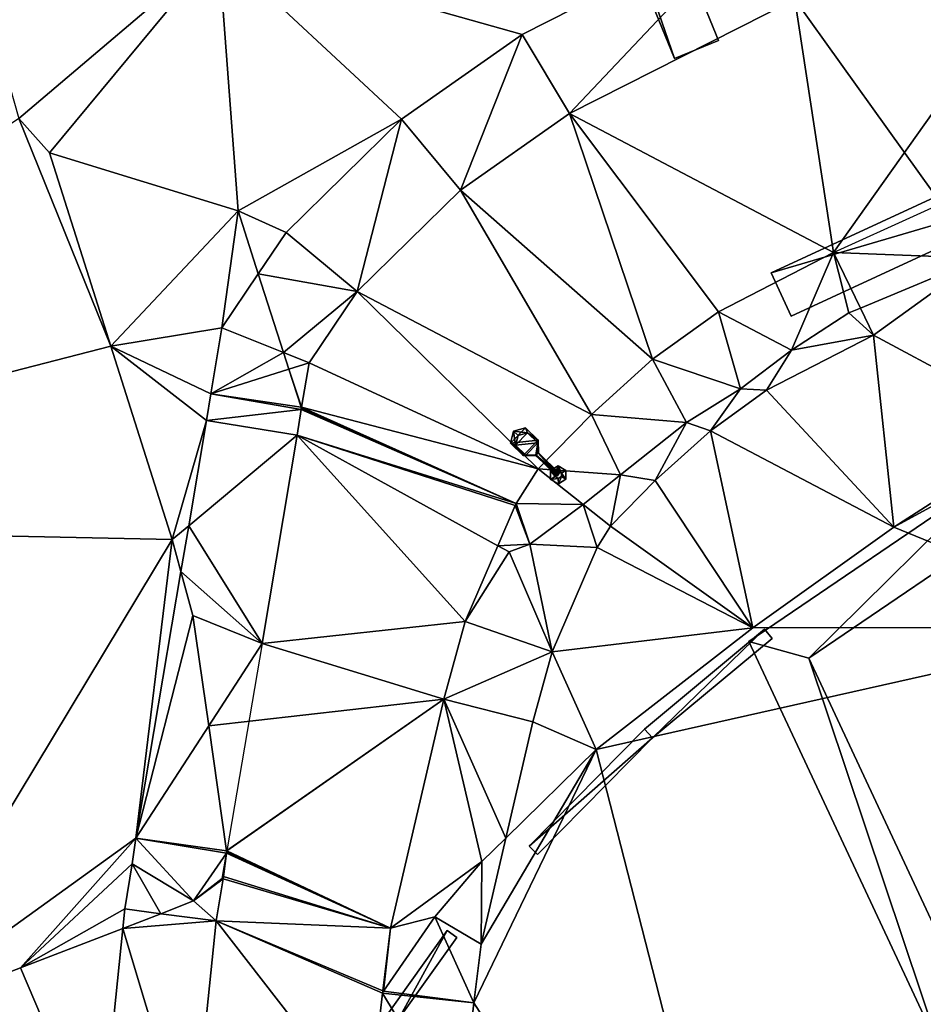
# Model space of a CAD drawing. Header units: inches. Extents: x 573046 to 573309, y 6670408 to 6670677.
# Tile 94 of 111: x 573215 to 573231, y 6670602 to 6670619. Entities that reach past the tile are written whole.
import ezdxf

# ---------------------------------------------------------------- set-up
doc = ezdxf.new("R2010")
doc.units = ezdxf.units.IN
doc.header["$MEASUREMENT"] = 0
for name, color, linetype in [('Objekter_Gjerde', 10, 'Continuous'), ('Objekter_Hekk', 10, 'Continuous'), ('Objekter_Mast', 10, 'Continuous'), ('Objekter_Mur', 10, 'Continuous'), ('Terreng_ortofoto', 10, 'Continuous'), ('Veg', 10, 'Continuous')]:
    doc.layers.add(name, color=color, linetype=linetype)

msp = doc.modelspace()

# ---------------------------------------------------------------- linework, layer by layer
at = {"layer": 'Terreng_ortofoto'}
for points in [[(573218.771, 6670620.17, 216.2), (573212.986, 6670625.835, 216.477), (573215.403, 6670617.305, 216.42)], [(573227.844, 6670620.73, 216.079), (573218.771, 6670620.17, 216.2), (573223.89, 6670618.722, 216.132)], [(573227.844, 6670620.73, 216.079), (573223.89, 6670618.722, 216.132), (573224.69, 6670617.39, 216.22)], [(573227.844, 6670620.73, 216.079), (573224.69, 6670617.39, 216.22), (573228.49, 6670619.32, 216.22)], [(573218.771, 6670620.17, 216.2), (573215.403, 6670617.305, 216.42), (573215.92, 6670616.73, 216.42)], [(573218.771, 6670620.17, 216.2), (573215.92, 6670616.73, 216.42), (573219.1, 6670615.75, 216.51)], [(573218.771, 6670620.17, 216.2), (573219.1, 6670615.75, 216.51), (573221.855, 6670617.296, 216.187)], [(573218.771, 6670620.17, 216.2), (573221.855, 6670617.296, 216.187), (573223.89, 6670618.722, 216.132)], [(573228.49, 6670619.32, 216.22), (573231.612, 6670614.952, 216.173), (573232.377, 6670619.611, 216.3)], [(573228.49, 6670619.32, 216.22), (573224.69, 6670617.39, 216.22), (573229.14, 6670615.05, 216.38)], [(573228.49, 6670619.32, 216.22), (573229.14, 6670615.05, 216.38), (573231.612, 6670614.952, 216.173)], [(573221.855, 6670617.296, 216.187), (573222.85, 6670616.1, 216.22), (573223.89, 6670618.722, 216.132)], [(573224.69, 6670617.39, 216.22), (573223.89, 6670618.722, 216.132), (573222.85, 6670616.1, 216.22)], [(573205.324, 6670610.474, 216.438), (573216.955, 6670613.47, 216.39), (573215.403, 6670617.305, 216.42)], [(573215.403, 6670617.305, 216.42), (573216.955, 6670613.47, 216.39), (573215.92, 6670616.73, 216.42)], [(573224.69, 6670617.39, 216.22), (573222.85, 6670616.1, 216.22), (573226.09, 6670613.25, 216.23)], [(573224.69, 6670617.39, 216.22), (573226.09, 6670613.25, 216.23), (573227.2, 6670614.05, 216.29)], [(573224.69, 6670617.39, 216.22), (573227.2, 6670614.05, 216.29), (573229.14, 6670615.05, 216.38)], [(573221.855, 6670617.296, 216.187), (573219.1, 6670615.75, 216.51), (573219.912, 6670615.386, 216.41)], [(573221.855, 6670617.296, 216.187), (573219.912, 6670615.386, 216.41), (573221.11, 6670614.39, 216.19)], [(573221.855, 6670617.296, 216.187), (573221.11, 6670614.39, 216.19), (573222.85, 6670616.1, 216.22)], [(573219.1, 6670615.75, 216.51), (573215.92, 6670616.73, 216.42), (573216.955, 6670613.47, 216.39)], [(573225.06, 6670612.32, 216.23), (573222.85, 6670616.1, 216.22), (573221.11, 6670614.39, 216.19)], [(573225.06, 6670612.32, 216.23), (573226.09, 6670613.25, 216.23), (573222.85, 6670616.1, 216.22)], [(573219.1, 6670615.75, 216.51), (573216.955, 6670613.47, 216.39), (573218.828, 6670613.779, 216.417)], [(573219.1, 6670615.75, 216.51), (573218.828, 6670613.779, 216.417), (573219.441, 6670614.688, 216.462)], [(573219.1, 6670615.75, 216.51), (573219.441, 6670614.688, 216.462), (573219.912, 6670615.386, 216.41)], [(573219.912, 6670615.386, 216.41), (573219.441, 6670614.688, 216.462), (573221.11, 6670614.39, 216.19)], [(573229.14, 6670615.05, 216.38), (573227.2, 6670614.05, 216.29), (573228.43, 6670613.4, 216.29)], [(573229.14, 6670615.05, 216.38), (573228.43, 6670613.4, 216.29), (573229.4, 6670614.03, 216.19)], [(573229.14, 6670615.05, 216.38), (573229.4, 6670614.03, 216.19), (573229.595, 6670614.111, 216.189)], [(573229.14, 6670615.05, 216.38), (573229.595, 6670614.111, 216.189), (573231.612, 6670614.952, 216.173)], [(573231.612, 6670614.952, 216.173), (573229.595, 6670614.111, 216.189), (573229.816, 6670613.655, 216.2)], [(573232.75, 6670612.08, 216.39), (573231.612, 6670614.952, 216.173), (573229.816, 6670613.655, 216.2)], [(573218.828, 6670613.779, 216.417), (573219.867, 6670613.363, 216.402), (573219.441, 6670614.688, 216.462)], [(573221.11, 6670614.39, 216.19), (573219.441, 6670614.688, 216.462), (573219.867, 6670613.363, 216.402)], [(573221.11, 6670614.39, 216.19), (573219.867, 6670613.363, 216.402), (573220.3, 6670613.19, 216.2)], [(573224.16, 6670611.4, 216.23), (573221.11, 6670614.39, 216.19), (573220.3, 6670613.19, 216.2)], [(573225.06, 6670612.32, 216.23), (573221.11, 6670614.39, 216.19), (573224.16, 6670611.4, 216.23)], [(573227.57, 6670612.75, 216.14), (573227.2, 6670614.05, 216.29), (573226.09, 6670613.25, 216.23)], [(573227.57, 6670612.75, 216.14), (573228.43, 6670613.4, 216.29), (573227.2, 6670614.05, 216.29)], [(573229.816, 6670613.655, 216.2), (573229.4, 6670614.03, 216.19), (573228.43, 6670613.4, 216.29)], [(573229.816, 6670613.655, 216.2), (573229.595, 6670614.111, 216.189), (573229.4, 6670614.03, 216.19)], [(573218.64, 6670612.668, 216.315), (573218.828, 6670613.779, 216.417), (573216.955, 6670613.47, 216.39)], [(573218.64, 6670612.668, 216.315), (573219.867, 6670613.363, 216.402), (573218.828, 6670613.779, 216.417)], [(573228.013, 6670612.725, 216.192), (573230.16, 6670610.42, 216.39), (573229.816, 6670613.655, 216.2)], [(573228.013, 6670612.725, 216.192), (573229.816, 6670613.655, 216.2), (573228.43, 6670613.4, 216.29)], [(573230.16, 6670610.42, 216.39), (573232.75, 6670612.08, 216.39), (573229.816, 6670613.655, 216.2)], [(573217.99, 6670610.21, 216.36), (573216.955, 6670613.47, 216.39), (573205.324, 6670610.474, 216.438)], [(573217.99, 6670610.21, 216.36), (573218.57, 6670612.219, 216.299), (573216.955, 6670613.47, 216.39)], [(573218.64, 6670612.668, 216.315), (573216.955, 6670613.47, 216.39), (573218.57, 6670612.219, 216.299)], [(573218.64, 6670612.668, 216.315), (573219.957, 6670613.082, 216.389), (573219.867, 6670613.363, 216.402)], [(573219.957, 6670613.082, 216.389), (573220.3, 6670613.19, 216.2), (573219.867, 6670613.363, 216.402)], [(573228.013, 6670612.725, 216.192), (573228.43, 6670613.4, 216.29), (573227.57, 6670612.75, 216.14)], [(573220.173, 6670612.44, 216.36), (573220.3, 6670613.19, 216.2), (573219.957, 6670613.082, 216.389)], [(573220.173, 6670612.44, 216.36), (573224.16, 6670611.4, 216.23), (573220.3, 6670613.19, 216.2)], [(573226.66, 6670612.18, 216.25), (573226.09, 6670613.25, 216.23), (573225.06, 6670612.32, 216.23)], [(573227.57, 6670612.75, 216.14), (573226.09, 6670613.25, 216.23), (573226.66, 6670612.18, 216.25)], [(573218.64, 6670612.668, 216.315), (573220.164, 6670612.439, 216.36), (573219.957, 6670613.082, 216.389)], [(573220.164, 6670612.439, 216.36), (573220.173, 6670612.44, 216.36), (573219.957, 6670613.082, 216.389)], [(573218.64, 6670612.668, 216.315), (573218.57, 6670612.219, 216.299), (573220.167, 6670612.4, 216.36)], [(573218.64, 6670612.668, 216.315), (573220.167, 6670612.4, 216.36), (573220.164, 6670612.439, 216.36)], [(573227.57, 6670612.75, 216.14), (573226.66, 6670612.18, 216.25), (573227.066, 6670612.042, 216.233)], [(573228.013, 6670612.725, 216.192), (573227.57, 6670612.75, 216.14), (573227.066, 6670612.042, 216.233)], [(573228.013, 6670612.725, 216.192), (573227.066, 6670612.042, 216.233), (573230.16, 6670610.42, 216.39)], [(573218.57, 6670612.219, 216.299), (573220.1, 6670611.97, 216.22), (573220.167, 6670612.4, 216.36)], [(573220.167, 6670612.4, 216.36), (573220.1, 6670611.97, 216.22), (573223.791, 6670610.817, 216.23)], [(573220.164, 6670612.439, 216.36), (573220.17, 6670612.42, 216.361), (573220.173, 6670612.44, 216.36)], [(573220.164, 6670612.439, 216.36), (573220.167, 6670612.4, 216.36), (573220.17, 6670612.42, 216.361)], [(573220.167, 6670612.4, 216.36), (573223.791, 6670610.817, 216.23), (573220.17, 6670612.42, 216.361)], [(573220.17, 6670612.42, 216.361), (573223.791, 6670610.817, 216.23), (573220.173, 6670612.44, 216.36)], [(573220.173, 6670612.44, 216.36), (573223.791, 6670610.817, 216.23), (573224.16, 6670611.4, 216.23)], [(573225.55, 6670611.3, 216.21), (573225.06, 6670612.32, 216.23), (573224.16, 6670611.4, 216.23)], [(573226.66, 6670612.18, 216.25), (573225.06, 6670612.32, 216.23), (573225.55, 6670611.3, 216.21)], [(573217.99, 6670610.21, 216.36), (573218.269, 6670610.443, 216.342), (573218.57, 6670612.219, 216.299)], [(573218.57, 6670612.219, 216.299), (573218.269, 6670610.443, 216.342), (573220.1, 6670611.97, 216.22)], [(573226.66, 6670612.18, 216.25), (573225.55, 6670611.3, 216.21), (573226.134, 6670611.202, 216.231)], [(573226.66, 6670612.18, 216.25), (573226.134, 6670611.202, 216.231), (573227.066, 6670612.042, 216.233)], [(573226.134, 6670611.202, 216.231), (573227.78, 6670608.72, 216.39), (573227.066, 6670612.042, 216.233)], [(573230.16, 6670610.42, 216.39), (573227.066, 6670612.042, 216.233), (573227.78, 6670608.72, 216.39)], [(573230.16, 6670610.42, 216.39), (573232.918, 6670611.924, 216.387), (573232.75, 6670612.08, 216.39)], [(573218.269, 6670610.443, 216.342), (573219.505, 6670608.455, 216.29), (573220.1, 6670611.97, 216.22)], [(573222.93, 6670608.83, 216.32), (573220.1, 6670611.97, 216.22), (573219.505, 6670608.455, 216.29)], [(573223.48, 6670610.105, 216.261), (573220.1, 6670611.97, 216.22), (573222.93, 6670608.83, 216.32)], [(573223.48, 6670610.105, 216.261), (573223.772, 6670610.782, 216.23), (573220.1, 6670611.97, 216.22)], [(573223.772, 6670610.782, 216.23), (573223.791, 6670610.817, 216.23), (573220.1, 6670611.97, 216.22)], [(573230.16, 6670610.42, 216.39), (573234.296, 6670608.727, 216.362), (573232.918, 6670611.924, 216.387)], [(573224.92, 6670610.8, 216.16), (573224.16, 6670611.4, 216.23), (573223.791, 6670610.817, 216.23)], [(573224.92, 6670610.8, 216.16), (573225.55, 6670611.3, 216.21), (573224.16, 6670611.4, 216.23)], [(573224.92, 6670610.8, 216.16), (573225.382, 6670610.433, 216.174), (573225.55, 6670611.3, 216.21)], [(573226.134, 6670611.202, 216.231), (573225.55, 6670611.3, 216.21), (573225.382, 6670610.433, 216.174)], [(573226.134, 6670611.202, 216.231), (573225.382, 6670610.433, 216.174), (573227.78, 6670608.72, 216.39)], [(573223.48, 6670610.105, 216.261), (573224.02, 6670610.13, 216.13), (573223.772, 6670610.782, 216.23)], [(573223.772, 6670610.782, 216.23), (573224.02, 6670610.13, 216.13), (573223.791, 6670610.817, 216.23)], [(573224.92, 6670610.8, 216.16), (573223.791, 6670610.817, 216.23), (573224.02, 6670610.13, 216.13)], [(573224.92, 6670610.8, 216.16), (573224.02, 6670610.13, 216.13), (573225.155, 6670610.074, 216.141)], [(573224.92, 6670610.8, 216.16), (573225.155, 6670610.074, 216.141), (573225.382, 6670610.433, 216.174)], [(573217.99, 6670610.21, 216.36), (573205.324, 6670610.474, 216.438), (573213.089, 6670602.087, 216.46)], [(573217.99, 6670610.21, 216.36), (573218.138, 6670609.668, 216.36), (573218.269, 6670610.443, 216.342)], [(573218.138, 6670609.668, 216.36), (573219.505, 6670608.455, 216.29), (573218.269, 6670610.443, 216.342)], [(573227.78, 6670608.72, 216.39), (573225.382, 6670610.433, 216.174), (573225.155, 6670610.074, 216.141)], [(573230.16, 6670610.42, 216.39), (573227.78, 6670608.72, 216.39), (573234.296, 6670608.727, 216.362)], [(573217.378, 6670605.177, 216.382), (573217.99, 6670610.21, 216.36), (573213.089, 6670602.087, 216.46)], [(573217.378, 6670605.177, 216.382), (573218.138, 6670609.668, 216.36), (573217.99, 6670610.21, 216.36)], [(573223.67, 6670610, 216.29), (573223.48, 6670610.105, 216.261), (573222.93, 6670608.83, 216.32)], [(573223.67, 6670610, 216.29), (573222.93, 6670608.83, 216.32), (573224.396, 6670608.315, 216.295)], [(573223.67, 6670610, 216.29), (573224.02, 6670610.13, 216.13), (573223.48, 6670610.105, 216.261)], [(573223.67, 6670610, 216.29), (573224.396, 6670608.315, 216.295), (573224.02, 6670610.13, 216.13)], [(573225.155, 6670610.074, 216.141), (573224.02, 6670610.13, 216.13), (573224.396, 6670608.315, 216.295)], [(573227.78, 6670608.72, 216.39), (573225.155, 6670610.074, 216.141), (573224.396, 6670608.315, 216.295)], [(573217.378, 6670605.177, 216.382), (573218.34, 6670608.93, 216.36), (573218.138, 6670609.668, 216.36)], [(573218.138, 6670609.668, 216.36), (573218.34, 6670608.93, 216.36), (573219.505, 6670608.455, 216.29)], [(573217.378, 6670605.177, 216.382), (573218.606, 6670607.069, 216.36), (573218.34, 6670608.93, 216.36)], [(573219.505, 6670608.455, 216.29), (573218.34, 6670608.93, 216.36), (573218.606, 6670607.069, 216.36)], [(573222.93, 6670608.83, 216.32), (573219.505, 6670608.455, 216.29), (573222.57, 6670607.52, 216.32)], [(573222.93, 6670608.83, 216.32), (573222.57, 6670607.52, 216.32), (573224.396, 6670608.315, 216.295)], [(573227.78, 6670608.72, 216.39), (573224.396, 6670608.315, 216.295), (573225.14, 6670606.67, 216.37)], [(573228.338, 6670594.182, 215.85), (573234.296, 6670608.727, 216.362), (573225.14, 6670606.67, 216.37)], [(573227.78, 6670608.72, 216.39), (573225.14, 6670606.67, 216.37), (573234.296, 6670608.727, 216.362)], [(573228.338, 6670594.182, 215.85), (573235.358, 6670591.082, 216.22), (573234.296, 6670608.727, 216.362)], [(573219.505, 6670608.455, 216.29), (573218.606, 6670607.069, 216.36), (573222.57, 6670607.52, 216.32)], [(573224.396, 6670608.315, 216.295), (573222.57, 6670607.52, 216.32), (573224.073, 6670607.138, 216.322)], [(573225.14, 6670606.67, 216.37), (573224.396, 6670608.315, 216.295), (573224.073, 6670607.138, 216.322)], [(573218.606, 6670607.069, 216.36), (573218.907, 6670604.96, 216.36), (573222.57, 6670607.52, 216.32)], [(573221.67, 6670603.66, 216.33), (573222.57, 6670607.52, 216.32), (573218.907, 6670604.96, 216.36)], [(573223.21, 6670604.78, 216.34), (573222.57, 6670607.52, 216.32), (573221.67, 6670603.66, 216.33)], [(573223.21, 6670604.78, 216.34), (573223.615, 6670605.177, 216.346), (573222.57, 6670607.52, 216.32)], [(573222.57, 6670607.52, 216.32), (573223.615, 6670605.177, 216.346), (573224.073, 6670607.138, 216.322)], [(573217.378, 6670605.177, 216.382), (573218.907, 6670604.96, 216.36), (573218.606, 6670607.069, 216.36)], [(573225.14, 6670606.67, 216.37), (573224.073, 6670607.138, 216.322), (573223.615, 6670605.177, 216.346)], [(573223.079, 6670602.399, 216.313), (573225.14, 6670606.67, 216.37), (573223.199, 6670603.391, 216.324)], [(573228.338, 6670594.182, 215.85), (573225.14, 6670606.67, 216.37), (573223.079, 6670602.399, 216.313)], [(573223.199, 6670603.391, 216.324), (573225.14, 6670606.67, 216.37), (573223.615, 6670605.177, 216.346)], [(573217.378, 6670605.177, 216.382), (573213.089, 6670602.087, 216.46), (573215.435, 6670602.99, 216.415)], [(573217.318, 6670604.743, 216.384), (573217.378, 6670605.177, 216.382), (573215.435, 6670602.99, 216.415)], [(573217.318, 6670604.743, 216.384), (573218.35, 6670604.12, 216.37), (573217.378, 6670605.177, 216.382)], [(573218.35, 6670604.12, 216.37), (573218.907, 6670604.92, 216.36), (573217.378, 6670605.177, 216.382)], [(573217.378, 6670605.177, 216.382), (573218.907, 6670604.92, 216.36), (573218.907, 6670604.96, 216.36)], [(573223.21, 6670604.78, 216.34), (573223.199, 6670603.391, 216.324), (573223.615, 6670605.177, 216.346)], [(573218.35, 6670604.12, 216.37), (573218.834, 6670604.498, 216.37), (573218.907, 6670604.92, 216.36)], [(573218.834, 6670604.498, 216.37), (573218.853, 6670604.53, 216.37), (573218.907, 6670604.92, 216.36)], [(573218.853, 6670604.53, 216.37), (573221.67, 6670603.66, 216.33), (573218.907, 6670604.92, 216.36)], [(573221.67, 6670603.66, 216.33), (573218.907, 6670604.96, 216.36), (573218.91, 6670604.939, 216.36)], [(573218.907, 6670604.96, 216.36), (573218.907, 6670604.92, 216.36), (573218.91, 6670604.939, 216.36)], [(573221.67, 6670603.66, 216.33), (573218.91, 6670604.939, 216.36), (573218.907, 6670604.92, 216.36)], [(573217.318, 6670604.743, 216.384), (573215.435, 6670602.99, 216.415), (573217.193, 6670603.985, 216.382)], [(573217.8, 6670603.9, 216.37), (573217.318, 6670604.743, 216.384), (573217.193, 6670603.985, 216.382)], [(573217.8, 6670603.9, 216.37), (573218.35, 6670604.12, 216.37), (573217.318, 6670604.743, 216.384)], [(573222.42, 6670603.85, 216.33), (573223.21, 6670604.78, 216.34), (573221.67, 6670603.66, 216.33)], [(573222.42, 6670603.85, 216.33), (573223.199, 6670603.391, 216.324), (573223.21, 6670604.78, 216.34)], [(573218.834, 6670604.498, 216.37), (573218.847, 6670604.49, 216.37), (573218.853, 6670604.53, 216.37)], [(573218.853, 6670604.53, 216.37), (573218.847, 6670604.49, 216.37), (573221.67, 6670603.66, 216.33)], [(573218.35, 6670604.12, 216.37), (573218.847, 6670604.49, 216.37), (573218.834, 6670604.498, 216.37)], [(573218.35, 6670604.12, 216.37), (573218.73, 6670603.78, 216.39), (573218.847, 6670604.49, 216.37)], [(573218.847, 6670604.49, 216.37), (573218.73, 6670603.78, 216.39), (573221.67, 6670603.66, 216.33)], [(573217.8, 6670603.9, 216.37), (573218.73, 6670603.78, 216.39), (573218.35, 6670604.12, 216.37)], [(573217.193, 6670603.985, 216.382), (573215.435, 6670602.99, 216.415), (573217.159, 6670603.653, 216.382)], [(573217.8, 6670603.9, 216.37), (573217.193, 6670603.985, 216.382), (573217.159, 6670603.653, 216.382)], [(573217.8, 6670603.9, 216.37), (573217.159, 6670603.653, 216.382), (573218.73, 6670603.78, 216.39)], [(573218.73, 6670603.78, 216.39), (573217.159, 6670603.653, 216.382), (573218.32, 6670599.78, 216.36)], [(573218.73, 6670603.78, 216.39), (573218.32, 6670599.78, 216.36), (573221.3, 6670600.47, 216.29)], [(573218.73, 6670603.78, 216.39), (573221.3, 6670600.47, 216.29), (573221.538, 6670602.56, 216.32)], [(573218.73, 6670603.78, 216.39), (573221.538, 6670602.56, 216.32), (573221.542, 6670602.6, 216.32)], [(573218.73, 6670603.78, 216.39), (573221.542, 6670602.6, 216.32), (573221.67, 6670603.66, 216.33)], [(573223.079, 6670602.399, 216.313), (573222.42, 6670603.85, 216.33), (573221.551, 6670602.596, 216.32)], [(573222.42, 6670603.85, 216.33), (573221.67, 6670603.66, 216.33), (573221.551, 6670602.596, 216.32)], [(573223.079, 6670602.399, 216.313), (573223.199, 6670603.391, 216.324), (573222.42, 6670603.85, 216.33)], [(573217.159, 6670603.653, 216.382), (573215.435, 6670602.99, 216.415), (573216.769, 6670599.848, 216.385)], [(573217.159, 6670603.653, 216.382), (573216.769, 6670599.848, 216.385), (573218.32, 6670599.78, 216.36)], [(573221.67, 6670603.66, 216.33), (573221.542, 6670602.6, 216.32), (573221.551, 6670602.596, 216.32)], [(573213.089, 6670602.087, 216.46), (573216.769, 6670599.848, 216.385), (573215.435, 6670602.99, 216.415)], [(573222.85, 6670600.382, 216.287), (573221.538, 6670602.56, 216.32), (573221.3, 6670600.47, 216.29)], [(573221.538, 6670602.56, 216.32), (573221.551, 6670602.596, 216.32), (573221.542, 6670602.6, 216.32)], [(573223.079, 6670602.399, 216.313), (573221.551, 6670602.596, 216.32), (573221.538, 6670602.56, 216.32)], [(573223.079, 6670602.399, 216.313), (573221.538, 6670602.56, 216.32), (573222.85, 6670600.382, 216.287)], [(573228.338, 6670594.182, 215.85), (573223.079, 6670602.399, 216.313), (573222.85, 6670600.382, 216.287)]]:
    msp.add_3dface(points, dxfattribs=at)
at = {"layer": 'Veg', "color": 7}
for points in [[(573228.49, 6670619.32, 216.22), (573229.14, 6670615.05, 216.38), (573232.377, 6670619.611, 216.3)], [(573229.14, 6670615.05, 216.38), (573233.372, 6670616.972, 216.25), (573232.377, 6670619.611, 216.3)], [(573224.69, 6670617.39, 216.22), (573229.14, 6670615.05, 216.38), (573228.49, 6670619.32, 216.22)], [(573222.85, 6670616.1, 216.22), (573226.09, 6670613.25, 216.23), (573224.69, 6670617.39, 216.22)], [(573227.2, 6670614.05, 216.29), (573229.14, 6670615.05, 216.38), (573224.69, 6670617.39, 216.22)], [(573226.09, 6670613.25, 216.23), (573227.2, 6670614.05, 216.29), (573224.69, 6670617.39, 216.22)], [(573221.11, 6670614.39, 216.19), (573225.06, 6670612.32, 216.23), (573222.85, 6670616.1, 216.22)], [(573225.06, 6670612.32, 216.23), (573226.09, 6670613.25, 216.23), (573222.85, 6670616.1, 216.22)], [(573220.3, 6670613.19, 216.2), (573224.16, 6670611.4, 216.23), (573221.11, 6670614.39, 216.19)], [(573224.16, 6670611.4, 216.23), (573225.06, 6670612.32, 216.23), (573221.11, 6670614.39, 216.19)], [(573220.173, 6670612.44, 216.36), (573224.16, 6670611.4, 216.23), (573220.3, 6670613.19, 216.2)], [(573220.1, 6670611.97, 216.22), (573223.791, 6670610.817, 216.23), (573220.167, 6670612.4, 216.36)], [(573220.167, 6670612.4, 216.36), (573223.791, 6670610.817, 216.23), (573220.17, 6670612.42, 216.361)], [(573220.17, 6670612.42, 216.361), (573223.791, 6670610.817, 216.23), (573220.173, 6670612.44, 216.36)], [(573223.791, 6670610.817, 216.23), (573224.16, 6670611.4, 216.23), (573220.173, 6670612.44, 216.36)], [(573219.505, 6670608.455, 216.29), (573222.93, 6670608.83, 216.32), (573220.1, 6670611.97, 216.22)], [(573223.772, 6670610.782, 216.23), (573223.791, 6670610.817, 216.23), (573220.1, 6670611.97, 216.22)], [(573222.93, 6670608.83, 216.32), (573223.48, 6670610.105, 216.261), (573220.1, 6670611.97, 216.22)], [(573223.48, 6670610.105, 216.261), (573223.772, 6670610.782, 216.23), (573220.1, 6670611.97, 216.22)], [(573219.505, 6670608.455, 216.29), (573222.57, 6670607.52, 216.32), (573222.93, 6670608.83, 216.32)], [(573218.913, 6670604.96, 216.36), (573222.57, 6670607.52, 216.32), (573219.505, 6670608.455, 216.29)], [(573218.913, 6670604.96, 216.36), (573221.67, 6670603.66, 216.33), (573222.57, 6670607.52, 216.32)], [(573218.853, 6670604.53, 216.37), (573221.67, 6670603.66, 216.33), (573218.907, 6670604.92, 216.36)], [(573218.907, 6670604.92, 216.36), (573221.67, 6670603.66, 216.33), (573218.91, 6670604.939, 216.36)], [(573218.91, 6670604.939, 216.36), (573221.67, 6670603.66, 216.33), (573218.913, 6670604.96, 216.36)], [(573218.847, 6670604.49, 216.37), (573221.67, 6670603.66, 216.33), (573218.853, 6670604.53, 216.37)], [(573218.73, 6670603.78, 216.39), (573221.67, 6670603.66, 216.33), (573218.847, 6670604.49, 216.37)], [(573218.32, 6670599.78, 216.36), (573221.3, 6670600.47, 216.29), (573218.73, 6670603.78, 216.39)], [(573221.542, 6670602.6, 216.32), (573221.67, 6670603.66, 216.33), (573218.73, 6670603.78, 216.39)], [(573221.538, 6670602.56, 216.32), (573221.542, 6670602.6, 216.32), (573218.73, 6670603.78, 216.39)], [(573221.3, 6670600.47, 216.29), (573221.538, 6670602.56, 216.32), (573218.73, 6670603.78, 216.39)]]:
    msp.add_3dface(points, dxfattribs=at)

# ---------------------------------------------------------------- meshes
at = {"layer": 'Objekter_Gjerde', "color": 24, "true_color": 0xaa170d}
mesh = msp.add_polyface(dxfattribs=at)
corners = [(573226.088, 6670606.865, 217.18), (573225.952, 6670607.013, 217.18), (573224.009, 6670605.041, 217.12), (573224.151, 6670604.901, 217.12), (573227.976, 6670608.696, 217.26), (573228.104, 6670608.542, 217.26), (573226.088, 6670606.865, 216.37), (573225.952, 6670607.013, 216.375), (573224.009, 6670605.041, 216.347), (573224.151, 6670604.901, 216.346), (573227.976, 6670608.696, 216.389), (573228.104, 6670608.542, 216.388)]
mesh.append_faces([[corners[k] for k in face] for face in [(3, 2, 8), (3, 8, 9), (3, 2, 8), (3, 8, 9), (0, 3, 6), (3, 9, 6), (0, 3, 6), (3, 9, 6), (2, 1, 7), (2, 7, 8), (2, 1, 7), (2, 7, 8), (5, 0, 11), (0, 6, 11), (5, 0, 11), (0, 6, 11), (1, 4, 10), (1, 10, 7), (1, 4, 10), (1, 10, 7), (4, 5, 10), (5, 11, 10), (4, 5, 10), (5, 11, 10), (11, 10, 6), (10, 7, 6), (8, 9, 6), (6, 7, 8), (5, 4, 0), (4, 1, 0), (2, 3, 0), (0, 1, 2)]], dxfattribs={"color": 25})
mesh = msp.add_polyface(dxfattribs=at)
corners = [(573226.088, 6670606.865, 217.18), (573225.952, 6670607.013, 217.18), (573224.009, 6670605.041, 217.12), (573224.151, 6670604.901, 217.12), (573227.976, 6670608.696, 217.26), (573228.104, 6670608.542, 217.26), (573226.088, 6670606.865, 216.37), (573225.952, 6670607.013, 216.375), (573224.009, 6670605.041, 216.347), (573224.151, 6670604.901, 216.346), (573227.976, 6670608.696, 216.389), (573228.104, 6670608.542, 216.388)]
mesh.append_faces([[corners[k] for k in face] for face in [(3, 2, 8), (3, 8, 9), (3, 2, 8), (3, 8, 9), (0, 3, 6), (3, 9, 6), (0, 3, 6), (3, 9, 6), (2, 1, 7), (2, 7, 8), (2, 1, 7), (2, 7, 8), (5, 0, 11), (0, 6, 11), (5, 0, 11), (0, 6, 11), (1, 4, 10), (1, 10, 7), (1, 4, 10), (1, 10, 7), (4, 5, 10), (5, 11, 10), (4, 5, 10), (5, 11, 10), (11, 10, 6), (10, 7, 6), (8, 9, 6), (6, 7, 8), (5, 4, 0), (4, 1, 0), (2, 3, 0), (0, 1, 2)]])
mesh = msp.add_polyface(dxfattribs=at)
corners = [(573222.047, 6670597.174, 217.41), (573222.233, 6670597.248, 217.41), (573221.777, 6670598.394, 217.4), (573221.582, 6670598.344, 217.4), (573221.541, 6670600.189, 217.42), (573221.339, 6670600.189, 217.42), (573221.806, 6670602.122, 217.5), (573222.791, 6670603.503, 217.32), (573222.629, 6670603.619, 217.32), (573221.614, 6670602.198, 217.5), (573222.047, 6670597.174, 216.277), (573222.233, 6670597.248, 216.275), (573221.777, 6670598.394, 216.277), (573221.582, 6670598.344, 216.28), (573221.541, 6670600.189, 216.285), (573221.339, 6670600.189, 216.289), (573221.806, 6670602.122, 216.313), (573222.791, 6670603.503, 216.326), (573222.629, 6670603.619, 216.327), (573221.614, 6670602.198, 216.315)]
mesh.append_faces([[corners[k] for k in face] for face in [(8, 7, 18), (7, 17, 18), (8, 7, 18), (7, 17, 18), (2, 1, 11), (2, 11, 12), (1, 0, 10), (1, 10, 11), (2, 1, 11), (2, 11, 12), (1, 0, 10), (1, 10, 11), (0, 3, 10), (3, 13, 10), (0, 3, 10), (3, 13, 10), (4, 2, 14), (2, 12, 14), (4, 2, 14), (2, 12, 14), (3, 5, 15), (3, 15, 13), (3, 5, 15), (3, 15, 13), (6, 4, 16), (4, 14, 16), (6, 4, 16), (4, 14, 16), (5, 9, 19), (5, 19, 15), (5, 9, 19), (5, 19, 15), (7, 6, 16), (7, 16, 17), (7, 6, 16), (7, 16, 17), (9, 8, 19), (8, 18, 19), (9, 8, 19), (8, 18, 19), (15, 14, 16), (16, 18, 19), (13, 12, 14), (15, 16, 19), (16, 17, 18), (13, 14, 15), (13, 10, 12), (10, 11, 12), (5, 4, 6), (6, 8, 9), (3, 2, 4), (5, 6, 9), (6, 7, 8), (3, 4, 5), (3, 0, 2), (0, 1, 2)]], dxfattribs={"color": 25})
mesh = msp.add_polyface(dxfattribs=at)
corners = [(573222.047, 6670597.174, 217.41), (573222.233, 6670597.248, 217.41), (573221.777, 6670598.394, 217.4), (573221.582, 6670598.344, 217.4), (573221.541, 6670600.189, 217.42), (573221.339, 6670600.189, 217.42), (573221.806, 6670602.122, 217.5), (573222.791, 6670603.503, 217.32), (573222.629, 6670603.619, 217.32), (573221.614, 6670602.198, 217.5), (573222.047, 6670597.174, 216.277), (573222.233, 6670597.248, 216.275), (573221.777, 6670598.394, 216.277), (573221.582, 6670598.344, 216.28), (573221.541, 6670600.189, 216.285), (573221.339, 6670600.189, 216.289), (573221.806, 6670602.122, 216.313), (573222.791, 6670603.503, 216.326), (573222.629, 6670603.619, 216.327), (573221.614, 6670602.198, 216.315)]
mesh.append_faces([[corners[k] for k in face] for face in [(8, 7, 18), (7, 17, 18), (8, 7, 18), (7, 17, 18), (2, 1, 11), (2, 11, 12), (1, 0, 10), (1, 10, 11), (2, 1, 11), (2, 11, 12), (1, 0, 10), (1, 10, 11), (0, 3, 10), (3, 13, 10), (0, 3, 10), (3, 13, 10), (4, 2, 14), (2, 12, 14), (4, 2, 14), (2, 12, 14), (3, 5, 15), (3, 15, 13), (3, 5, 15), (3, 15, 13), (6, 4, 16), (4, 14, 16), (6, 4, 16), (4, 14, 16), (5, 9, 19), (5, 19, 15), (5, 9, 19), (5, 19, 15), (7, 6, 16), (7, 16, 17), (7, 6, 16), (7, 16, 17), (9, 8, 19), (8, 18, 19), (9, 8, 19), (8, 18, 19), (15, 14, 16), (16, 18, 19), (13, 12, 14), (15, 16, 19), (16, 17, 18), (13, 14, 15), (13, 10, 12), (10, 11, 12), (5, 4, 6), (6, 8, 9), (3, 2, 4), (5, 6, 9), (6, 7, 8), (3, 4, 5), (3, 0, 2), (0, 1, 2)]])
at = {"layer": 'Objekter_Hekk', "color": 24, "true_color": 0xaa170d}
mesh = msp.add_polyface(dxfattribs=at)
corners = [(573226.46, 6670618.319, 217.19), (573221.78, 6670631.871, 217.38), (573221.04, 6670631.569, 217.38), (573227.2, 6670618.621, 217.19), (573226.46, 6670618.319, 216.218), (573221.78, 6670631.871, 216.951), (573221.04, 6670631.569, 216.963), (573227.2, 6670618.621, 216.223)]
mesh.append_faces([[corners[k] for k in face] for face in [(3, 0, 7), (0, 4, 7), (3, 0, 7), (0, 4, 7), (0, 2, 6), (0, 6, 4), (0, 2, 6), (0, 6, 4), (1, 3, 5), (3, 7, 5), (1, 3, 5), (3, 7, 5), (2, 1, 6), (1, 5, 6), (2, 1, 6), (1, 5, 6), (4, 7, 5), (4, 5, 6), (0, 3, 1), (0, 1, 2)]], dxfattribs={"color": 84})
mesh = msp.add_polyface(dxfattribs=at)
corners = [(573226.46, 6670618.319, 217.19), (573221.78, 6670631.871, 217.38), (573221.04, 6670631.569, 217.38), (573227.2, 6670618.621, 217.19), (573226.46, 6670618.319, 216.218), (573221.78, 6670631.871, 216.951), (573221.04, 6670631.569, 216.963), (573227.2, 6670618.621, 216.223)]
mesh.append_faces([[corners[k] for k in face] for face in [(3, 0, 7), (0, 4, 7), (3, 0, 7), (0, 4, 7), (0, 2, 6), (0, 6, 4), (0, 2, 6), (0, 6, 4), (1, 3, 5), (3, 7, 5), (1, 3, 5), (3, 7, 5), (2, 1, 6), (1, 5, 6), (2, 1, 6), (1, 5, 6), (4, 7, 5), (4, 5, 6), (0, 3, 1), (0, 1, 2)]])
mesh = msp.add_polyface(dxfattribs=at)
corners = [(573233.336, 6670616.246, 217.76), (573228.092, 6670614.703, 217.96), (573228.428, 6670613.977, 217.96), (573233.004, 6670616.974, 217.76), (573242.111, 6670621.017, 217.56), (573259.364, 6670609.142, 217.61), (573254.57, 6670606.173, 217.84), (573260.436, 6670608.738, 217.61), (573252.458, 6670625.466, 217.11), (573252.082, 6670624.434, 217.11), (573254.25, 6670606.906, 217.84), (573254.79, 6670620.845, 216.81), (573242.429, 6670620.283, 217.56), (573254.07, 6670620.495, 216.81), (573233.336, 6670616.246, 216.201), (573228.092, 6670614.703, 216.334), (573228.428, 6670613.977, 216.32), (573233.004, 6670616.974, 216.265), (573242.111, 6670621.017, 215.97), (573259.364, 6670609.142, 215.8), (573254.57, 6670606.173, 216.01), (573260.436, 6670608.738, 215.881), (573252.458, 6670625.466, 215.777), (573252.082, 6670624.434, 215.714), (573254.25, 6670606.906, 215.947), (573254.79, 6670620.845, 215.694), (573242.429, 6670620.283, 216.028), (573254.07, 6670620.495, 215.604)]
mesh.append_faces([[corners[k] for k in face] for face in [(13, 9, 23), (13, 23, 27), (13, 9, 23), (13, 23, 27), (8, 11, 22), (11, 25, 22), (8, 11, 22), (11, 25, 22), (5, 13, 19), (13, 27, 19), (5, 13, 19), (13, 27, 19), (9, 12, 26), (9, 26, 23), (9, 12, 26), (9, 26, 23), (11, 7, 21), (11, 21, 25), (11, 7, 21), (11, 21, 25), (4, 8, 18), (8, 22, 18), (4, 8, 18), (8, 22, 18), (10, 5, 24), (5, 19, 24), (10, 5, 24), (5, 19, 24), (7, 6, 20), (7, 20, 21), (7, 6, 20), (7, 20, 21), (3, 4, 17), (4, 18, 17), (3, 4, 17), (4, 18, 17), (6, 10, 20), (10, 24, 20), (6, 10, 20), (10, 24, 20), (12, 0, 14), (12, 14, 26), (12, 0, 14), (12, 14, 26), (0, 2, 16), (0, 16, 14), (0, 2, 16), (0, 16, 14), (1, 3, 15), (3, 17, 15), (1, 3, 15), (3, 17, 15), (2, 1, 15), (2, 15, 16), (2, 1, 15), (2, 15, 16), (23, 18, 26), (25, 23, 27), (25, 27, 19), (18, 14, 26), (22, 23, 25), (21, 25, 19), (20, 19, 24), (22, 18, 23), (19, 20, 21), (17, 14, 18), (17, 15, 14), (14, 15, 16), (9, 4, 12), (11, 9, 13), (11, 13, 5), (4, 0, 12), (8, 9, 11), (7, 11, 5), (6, 5, 10), (8, 4, 9), (5, 6, 7), (3, 0, 4), (3, 1, 0), (0, 1, 2)]], dxfattribs={"color": 84})
mesh = msp.add_polyface(dxfattribs=at)
corners = [(573233.336, 6670616.246, 217.76), (573228.092, 6670614.703, 217.96), (573228.428, 6670613.977, 217.96), (573233.004, 6670616.974, 217.76), (573242.111, 6670621.017, 217.56), (573259.364, 6670609.142, 217.61), (573254.57, 6670606.173, 217.84), (573260.436, 6670608.738, 217.61), (573252.458, 6670625.466, 217.11), (573252.082, 6670624.434, 217.11), (573254.25, 6670606.906, 217.84), (573254.79, 6670620.845, 216.81), (573242.429, 6670620.283, 217.56), (573254.07, 6670620.495, 216.81), (573233.336, 6670616.246, 216.201), (573228.092, 6670614.703, 216.334), (573228.428, 6670613.977, 216.32), (573233.004, 6670616.974, 216.265), (573242.111, 6670621.017, 215.97), (573259.364, 6670609.142, 215.8), (573254.57, 6670606.173, 216.01), (573260.436, 6670608.738, 215.881), (573252.458, 6670625.466, 215.777), (573252.082, 6670624.434, 215.714), (573254.25, 6670606.906, 215.947), (573254.79, 6670620.845, 215.694), (573242.429, 6670620.283, 216.028), (573254.07, 6670620.495, 215.604)]
mesh.append_faces([[corners[k] for k in face] for face in [(13, 9, 23), (13, 23, 27), (13, 9, 23), (13, 23, 27), (8, 11, 22), (11, 25, 22), (8, 11, 22), (11, 25, 22), (5, 13, 19), (13, 27, 19), (5, 13, 19), (13, 27, 19), (9, 12, 26), (9, 26, 23), (9, 12, 26), (9, 26, 23), (11, 7, 21), (11, 21, 25), (11, 7, 21), (11, 21, 25), (4, 8, 18), (8, 22, 18), (4, 8, 18), (8, 22, 18), (10, 5, 24), (5, 19, 24), (10, 5, 24), (5, 19, 24), (7, 6, 20), (7, 20, 21), (7, 6, 20), (7, 20, 21), (3, 4, 17), (4, 18, 17), (3, 4, 17), (4, 18, 17), (6, 10, 20), (10, 24, 20), (6, 10, 20), (10, 24, 20), (12, 0, 14), (12, 14, 26), (12, 0, 14), (12, 14, 26), (0, 2, 16), (0, 16, 14), (0, 2, 16), (0, 16, 14), (1, 3, 15), (3, 17, 15), (1, 3, 15), (3, 17, 15), (2, 1, 15), (2, 15, 16), (2, 1, 15), (2, 15, 16), (23, 18, 26), (25, 23, 27), (25, 27, 19), (18, 14, 26), (22, 23, 25), (21, 25, 19), (20, 19, 24), (22, 18, 23), (19, 20, 21), (17, 14, 18), (17, 15, 14), (14, 15, 16), (9, 4, 12), (11, 9, 13), (11, 13, 5), (4, 0, 12), (8, 9, 11), (7, 11, 5), (6, 5, 10), (8, 4, 9), (5, 6, 7), (3, 0, 4), (3, 1, 0), (0, 1, 2)]])
mesh = msp.add_polyface(dxfattribs=at)
corners = [(573227.713, 6670608.489, 217.66), (573230.948, 6670601.571, 217.63), (573228.727, 6670608.211, 217.66), (573231.672, 6670601.909, 217.63), (573231.865, 6670611.311, 217.66), (573232.315, 6670610.649, 217.66), (573227.713, 6670608.489, 216.39), (573230.948, 6670601.571, 216.111), (573228.727, 6670608.211, 216.382), (573231.672, 6670601.909, 216.13), (573231.865, 6670611.311, 216.388), (573232.315, 6670610.649, 216.382)]
mesh.append_faces([[corners[k] for k in face] for face in [(3, 1, 9), (1, 7, 9), (3, 1, 9), (1, 7, 9), (1, 0, 6), (1, 6, 7), (1, 0, 6), (1, 6, 7), (2, 3, 8), (3, 9, 8), (2, 3, 8), (3, 9, 8), (5, 2, 8), (5, 8, 11), (5, 2, 8), (5, 8, 11), (4, 5, 10), (5, 11, 10), (4, 5, 10), (5, 11, 10), (0, 4, 6), (4, 10, 6), (0, 4, 6), (4, 10, 6), (11, 10, 8), (10, 6, 8), (7, 9, 8), (6, 7, 8), (5, 4, 2), (4, 0, 2), (1, 3, 2), (0, 1, 2)]], dxfattribs={"color": 84})
mesh = msp.add_polyface(dxfattribs=at)
corners = [(573227.713, 6670608.489, 217.66), (573230.948, 6670601.571, 217.63), (573228.727, 6670608.211, 217.66), (573231.672, 6670601.909, 217.63), (573231.865, 6670611.311, 217.66), (573232.315, 6670610.649, 217.66), (573227.713, 6670608.489, 216.39), (573230.948, 6670601.571, 216.111), (573228.727, 6670608.211, 216.382), (573231.672, 6670601.909, 216.13), (573231.865, 6670611.311, 216.388), (573232.315, 6670610.649, 216.382)]
mesh.append_faces([[corners[k] for k in face] for face in [(3, 1, 9), (1, 7, 9), (3, 1, 9), (1, 7, 9), (1, 0, 6), (1, 6, 7), (1, 0, 6), (1, 6, 7), (2, 3, 8), (3, 9, 8), (2, 3, 8), (3, 9, 8), (5, 2, 8), (5, 8, 11), (5, 2, 8), (5, 8, 11), (4, 5, 10), (5, 11, 10), (4, 5, 10), (5, 11, 10), (0, 4, 6), (4, 10, 6), (0, 4, 6), (4, 10, 6), (11, 10, 8), (10, 6, 8), (7, 9, 8), (6, 7, 8), (5, 4, 2), (4, 0, 2), (1, 3, 2), (0, 1, 2)]])
at = {"layer": 'Objekter_Mast', "color": 24, "true_color": 0xaa170d}
mesh = msp.add_polyface(dxfattribs=at)
corners = [(573224.122, 6670611.628, 218.05), (573224.479, 6670611.279, 217.93), (573224.5, 6670611.3, 217.93), (573224.521, 6670611.321, 217.93), (573224.164, 6670611.671, 218.05), (573224.161, 6670611.883, 218.104), (573223.909, 6670611.626, 218.104), (573223.695, 6670611.836, 218.179), (573223.947, 6670612.093, 218.179), (573223.746, 6670612.038, 218.23), (573224.122, 6670611.636, 218.17), (573224.408, 6670611.356, 218.05), (573224.425, 6670611.373, 218.05), (573224.442, 6670611.391, 218.05), (573224.156, 6670611.67, 218.17), (573224.154, 6670611.84, 218.224), (573223.952, 6670611.634, 218.224), (573223.781, 6670611.802, 218.299), (573223.982, 6670612.008, 218.299), (573223.822, 6670611.964, 218.35), (573224.448, 6670611.33, 218.35), (573224.5, 6670611.45, 216.217), (573224.5, 6670611.36, 218.35), (573224.37, 6670611.374, 216.217), (573224.5, 6670611.24, 218.35), (573224.37, 6670611.224, 216.217), (573224.448, 6670611.27, 218.35), (573224.501, 6670611.15, 216.217), (573224.63, 6670611.375, 216.217), (573224.552, 6670611.33, 218.35), (573224.63, 6670611.226, 216.217), (573224.552, 6670611.27, 218.35)]
mesh.append_faces([[corners[k] for k in face] for face in [(15, 14, 5), (14, 4, 5), (15, 5, 14), (5, 4, 14), (10, 16, 6), (10, 6, 0), (10, 0, 6), (10, 6, 16), (11, 10, 0), (11, 0, 1), (11, 1, 0), (11, 0, 10), (14, 13, 4), (13, 3, 4), (14, 4, 13), (4, 3, 13), (12, 11, 2), (11, 1, 2), (12, 2, 11), (2, 1, 11), (13, 12, 2), (13, 2, 3), (13, 3, 2), (13, 2, 12), (31, 24, 27), (31, 27, 30), (31, 30, 27), (31, 27, 24), (29, 31, 30), (29, 30, 28), (29, 28, 30), (29, 30, 31), (26, 20, 23), (26, 23, 25), (26, 25, 23), (26, 23, 20), (22, 29, 21), (29, 28, 21), (22, 21, 29), (21, 28, 29), (24, 26, 25), (24, 25, 27), (24, 27, 25), (24, 25, 26), (20, 22, 21), (20, 21, 23), (20, 23, 21), (20, 21, 22), (16, 17, 6), (17, 7, 6), (16, 6, 17), (6, 7, 17), (18, 15, 5), (18, 5, 8), (18, 8, 5), (18, 5, 15), (17, 19, 9), (17, 9, 7), (17, 7, 9), (17, 9, 19), (19, 18, 9), (18, 8, 9), (19, 9, 18), (9, 8, 18), (14, 10, 12), (17, 18, 19), (14, 15, 10), (15, 18, 17), (15, 17, 16), (10, 15, 16), (12, 13, 14), (10, 11, 12), (4, 0, 2), (7, 8, 9), (4, 5, 0), (5, 8, 7), (5, 7, 6), (0, 5, 6), (2, 3, 4), (0, 1, 2)]], dxfattribs={"color": 34})
mesh = msp.add_polyface(dxfattribs=at)
corners = [(573224.122, 6670611.628, 218.05), (573224.479, 6670611.279, 217.93), (573224.5, 6670611.3, 217.93), (573224.521, 6670611.321, 217.93), (573224.164, 6670611.671, 218.05), (573224.161, 6670611.883, 218.104), (573223.909, 6670611.626, 218.104), (573223.695, 6670611.836, 218.179), (573223.947, 6670612.093, 218.179), (573223.746, 6670612.038, 218.23), (573224.122, 6670611.636, 218.17), (573224.408, 6670611.356, 218.05), (573224.425, 6670611.373, 218.05), (573224.442, 6670611.391, 218.05), (573224.156, 6670611.67, 218.17), (573224.154, 6670611.84, 218.224), (573223.952, 6670611.634, 218.224), (573223.781, 6670611.802, 218.299), (573223.982, 6670612.008, 218.299), (573223.822, 6670611.964, 218.35), (573224.448, 6670611.33, 218.35), (573224.5, 6670611.45, 216.217), (573224.5, 6670611.36, 218.35), (573224.37, 6670611.374, 216.217), (573224.5, 6670611.24, 218.35), (573224.37, 6670611.224, 216.217), (573224.448, 6670611.27, 218.35), (573224.501, 6670611.15, 216.217), (573224.63, 6670611.375, 216.217), (573224.552, 6670611.33, 218.35), (573224.63, 6670611.226, 216.217), (573224.552, 6670611.27, 218.35)]
mesh.append_faces([[corners[k] for k in face] for face in [(15, 14, 5), (14, 4, 5), (15, 5, 14), (5, 4, 14), (10, 16, 6), (10, 6, 0), (10, 0, 6), (10, 6, 16), (11, 10, 0), (11, 0, 1), (11, 1, 0), (11, 0, 10), (14, 13, 4), (13, 3, 4), (14, 4, 13), (4, 3, 13), (12, 11, 2), (11, 1, 2), (12, 2, 11), (2, 1, 11), (13, 12, 2), (13, 2, 3), (13, 3, 2), (13, 2, 12), (31, 24, 27), (31, 27, 30), (31, 30, 27), (31, 27, 24), (29, 31, 30), (29, 30, 28), (29, 28, 30), (29, 30, 31), (26, 20, 23), (26, 23, 25), (26, 25, 23), (26, 23, 20), (22, 29, 21), (29, 28, 21), (22, 21, 29), (21, 28, 29), (24, 26, 25), (24, 25, 27), (24, 27, 25), (24, 25, 26), (20, 22, 21), (20, 21, 23), (20, 23, 21), (20, 21, 22), (16, 17, 6), (17, 7, 6), (16, 6, 17), (6, 7, 17), (18, 15, 5), (18, 5, 8), (18, 8, 5), (18, 5, 15), (17, 19, 9), (17, 9, 7), (17, 7, 9), (17, 9, 19), (19, 18, 9), (18, 8, 9), (19, 9, 18), (9, 8, 18), (14, 10, 12), (17, 18, 19), (14, 15, 10), (15, 18, 17), (15, 17, 16), (10, 15, 16), (12, 13, 14), (10, 11, 12), (4, 0, 2), (7, 8, 9), (4, 5, 0), (5, 8, 7), (5, 7, 6), (0, 5, 6), (2, 3, 4), (0, 1, 2)]])
at = {"layer": 'Objekter_Mur', "color": 24, "true_color": 0xaa170d}
mesh = msp.add_polyface(dxfattribs=at)
corners = [(573175.494, 6670634.688, 219.255), (573176.783, 6670634.982, 218.255), (573175.494, 6670634.688, 218.255), (573176.783, 6670634.982, 219.255), (573176.92, 6670634.381, 219.255), (573176.92, 6670634.381, 218.255), (573175.63, 6670634.09, 219.255), (573175.63, 6670634.09, 218.255), (573176.783, 6670634.982, 219.44), (573175.494, 6670634.688, 219.44), (573175.494, 6670634.688, 218.44), (573229.31, 6670508.859, 226.51), (573229.25, 6670509.592, 226.51), (573229.25, 6670509.592, 225.51), (573229.31, 6670508.859, 225.51), (573229.25, 6670509.592, 226.693), (573229.186, 6670510.38, 226.693), (573229.186, 6670510.38, 225.693), (573229.25, 6670509.592, 225.693), (573229.186, 6670510.38, 226.892), (573229.122, 6670511.167, 226.892), (573229.122, 6670511.167, 225.892), (573229.186, 6670510.38, 225.892), (573229.122, 6670511.167, 227.09), (573229.058, 6670511.955, 227.09), (573229.058, 6670511.955, 226.09), (573229.122, 6670511.167, 226.09), (573230.619, 6670512.037, 226.09), (573230.619, 6670512.037, 227.274), (573229.058, 6670511.955, 227.274), (573229.058, 6670511.955, 226.274), (573229.003, 6670512.625, 227.274), (573229.003, 6670512.625, 226.274), (573230.605, 6670512.709, 226.274), (573230.605, 6670512.709, 227.392), (573229.003, 6670512.625, 227.392), (573229.003, 6670512.625, 226.392), (573228.98, 6670512.91, 227.392), (573228.98, 6670512.91, 226.392), (573230.6, 6670512.93, 226.392), (573230.6, 6670512.93, 227.392)]
mesh.append_faces([[corners[k] for k in face] for face in [(0, 1, 2), (3, 4, 5), (3, 5, 1), (4, 6, 7), (4, 7, 5), (6, 0, 2), (6, 2, 7), (0, 1, 2), (3, 4, 5), (3, 5, 1), (4, 6, 7), (4, 7, 5), (6, 0, 2), (6, 2, 7), (8, 9, 10), (8, 9, 10), (11, 12, 13), (11, 13, 14), (11, 12, 13), (11, 13, 14), (15, 16, 17), (15, 17, 18), (15, 16, 17), (15, 17, 18), (19, 20, 21), (19, 21, 22), (19, 20, 21), (19, 21, 22), (23, 24, 25), (23, 25, 26), (24, 27, 25), (23, 24, 25), (23, 25, 26), (24, 27, 25), (28, 29, 30), (29, 31, 32), (29, 32, 30), (31, 33, 32), (28, 29, 30), (29, 31, 32), (29, 32, 30), (31, 33, 32), (34, 35, 36), (35, 37, 38), (35, 38, 36), (37, 39, 38), (34, 35, 36), (35, 37, 38), (35, 38, 36), (37, 39, 38), (40, 37, 35), (0, 6, 3), (6, 4, 3), (28, 31, 29)]], dxfattribs={"color": 254})
mesh = msp.add_polyface(dxfattribs=at)
corners = [(573175.494, 6670634.688, 219.255), (573176.783, 6670634.982, 218.255), (573175.494, 6670634.688, 218.255), (573176.783, 6670634.982, 219.255), (573176.92, 6670634.381, 219.255), (573176.92, 6670634.381, 218.255), (573175.63, 6670634.09, 219.255), (573175.63, 6670634.09, 218.255), (573176.783, 6670634.982, 219.44), (573175.494, 6670634.688, 219.44), (573175.494, 6670634.688, 218.44), (573229.31, 6670508.859, 226.51), (573229.25, 6670509.592, 226.51), (573229.25, 6670509.592, 225.51), (573229.31, 6670508.859, 225.51), (573229.25, 6670509.592, 226.693), (573229.186, 6670510.38, 226.693), (573229.186, 6670510.38, 225.693), (573229.25, 6670509.592, 225.693), (573229.186, 6670510.38, 226.892), (573229.122, 6670511.167, 226.892), (573229.122, 6670511.167, 225.892), (573229.186, 6670510.38, 225.892), (573229.122, 6670511.167, 227.09), (573229.058, 6670511.955, 227.09), (573229.058, 6670511.955, 226.09), (573229.122, 6670511.167, 226.09), (573230.619, 6670512.037, 226.09), (573230.619, 6670512.037, 227.274), (573229.058, 6670511.955, 227.274), (573229.058, 6670511.955, 226.274), (573229.003, 6670512.625, 227.274), (573229.003, 6670512.625, 226.274), (573230.605, 6670512.709, 226.274), (573230.605, 6670512.709, 227.392), (573229.003, 6670512.625, 227.392), (573229.003, 6670512.625, 226.392), (573228.98, 6670512.91, 227.392), (573228.98, 6670512.91, 226.392), (573230.6, 6670512.93, 226.392), (573230.6, 6670512.93, 227.392)]
mesh.append_faces([[corners[k] for k in face] for face in [(0, 1, 2), (3, 4, 5), (3, 5, 1), (4, 6, 7), (4, 7, 5), (6, 0, 2), (6, 2, 7), (0, 1, 2), (3, 4, 5), (3, 5, 1), (4, 6, 7), (4, 7, 5), (6, 0, 2), (6, 2, 7), (8, 9, 10), (8, 9, 10), (11, 12, 13), (11, 13, 14), (11, 12, 13), (11, 13, 14), (15, 16, 17), (15, 17, 18), (15, 16, 17), (15, 17, 18), (19, 20, 21), (19, 21, 22), (19, 20, 21), (19, 21, 22), (23, 24, 25), (23, 25, 26), (24, 27, 25), (23, 24, 25), (23, 25, 26), (24, 27, 25), (28, 29, 30), (29, 31, 32), (29, 32, 30), (31, 33, 32), (28, 29, 30), (29, 31, 32), (29, 32, 30), (31, 33, 32), (34, 35, 36), (35, 37, 38), (35, 38, 36), (37, 39, 38), (34, 35, 36), (35, 37, 38), (35, 38, 36), (37, 39, 38), (40, 37, 35), (0, 6, 3), (6, 4, 3), (28, 31, 29)]])

doc.saveas('drawing.dxf')
